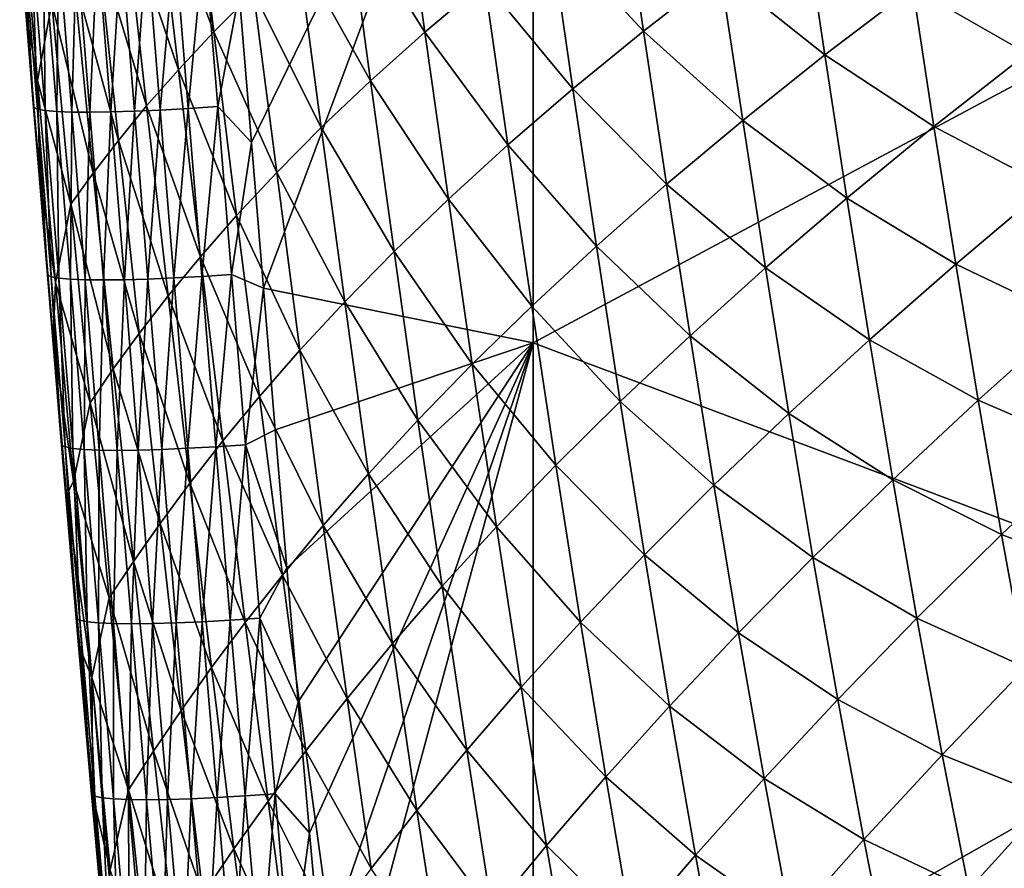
# Model space of a CAD drawing. Header units: metres. Extents: x -105 to 105, y -68 to 103.
# Tile 95 of 256: x -20.8 to -16.28, y -50.07 to -46.17. Entities that reach past the tile are written whole.
import ezdxf

# ---------------------------------------------------------------- set-up
doc = ezdxf.new("R2010")
doc.units = ezdxf.units.M
doc.layers.add('solid_FIT-BATH-150_SW0001', color=7, linetype='CONTINUOUS')

msp = doc.modelspace()

# ---------------------------------------------------------------- linework, layer by layer
at = {"layer": 'solid_FIT-BATH-150_SW0001'}
for points in [[(-18.440989, -44.088188, 14.084487), (-19.790371, -46.050171, 13.938366), (-19.734577, -46.736103, 13.889766)], [(-18.440989, -44.088188, 14.084487), (-19.734577, -46.736103, 13.889766), (-19.679564, -47.404652, 13.841597)], [(-18.440989, -44.088188, 14.084487), (-19.679564, -47.404652, 13.841597), (-18.440989, -47.655975, 13.834151)], [(-18.440989, -44.088188, 14.084487), (-18.440989, -47.655975, 13.834151), (-14.752053, -45.677456, 14.003272)], [(-20.171476, -45.531864, 7.734774), (-20.010664, -45.373173, 6.790213), (-19.90675, -46.227749, 6.713814)], [(-19.90675, -46.227749, 6.713814), (-20.010664, -45.373173, 6.790213), (-19.724358, -46.0457, 5.786777)], [(-19.295555, -45.658226, 3.974407), (-19.046146, -45.453018, 3.094433), (-18.938299, -46.229366, 3.046451)], [(-18.938299, -46.229366, 3.046451), (-19.046146, -45.453018, 3.094433), (-18.664434, -45.99826, 2.195567)], [(-20.716274, -46.451279, 12.529626), (-20.769642, -46.131462, 12.848026), (-20.798546, -45.509502, 12.636989)], [(-20.716274, -46.451279, 12.529626), (-20.798546, -45.509502, 12.636989), (-20.650272, -46.09531, 11.581278)], [(-18.364824, -45.759346, 1.370133), (-18.038197, -45.512875, 0.573582), (-17.933781, -46.224186, 0.547214)], [(-17.933781, -46.224186, 0.547214), (-18.038197, -45.512875, 0.573582), (-17.581919, -45.950573, -0.210012)], [(-20.314215, -45.683384, 8.687715), (-20.171476, -45.531864, 7.734774), (-20.069958, -46.401943, 7.651783)], [(-20.069958, -46.401943, 7.651783), (-20.171476, -45.531864, 7.734774), (-19.90675, -46.227749, 6.713814)], [(-20.440523, -45.827709, 9.647001), (-20.314215, -45.683384, 8.687715), (-20.215597, -46.568218, 8.598487)], [(-20.215597, -46.568218, 8.598487), (-20.314215, -45.683384, 8.687715), (-20.069958, -46.401943, 7.651783)], [(-19.521156, -45.855843, 4.872876), (-19.295555, -45.658226, 3.974407), (-19.187712, -46.452427, 3.919336)], [(-19.187712, -46.452427, 3.919336), (-19.295555, -45.658226, 3.974407), (-18.938299, -46.229366, 3.046451)], [(-18.440989, -47.655975, 13.834151), (-14.752053, -49.043961, 13.762091), (-14.752053, -45.677456, 14.003272)], [(-17.581919, -45.950573, -0.210012), (-17.202076, -45.669403, -0.932232), (-17.102667, -46.333923, -0.944009)], [(-17.102667, -46.333923, -0.944009), (-17.202076, -45.669403, -0.932232), (-16.698256, -46.025131, -1.620691)], [(-16.698256, -46.025131, -1.620691), (-16.265173, -45.708817, -2.256318), (-16.172754, -46.326515, -2.253048)], [(-18.664434, -45.99826, 2.195567), (-18.364824, -45.759346, 1.370133), (-18.258368, -46.489895, 1.336557)], [(-18.258368, -46.489895, 1.336557), (-18.364824, -45.759346, 1.370133), (-17.933781, -46.224186, 0.547214)], [(-20.79694, -45.813896, 13.014955), (-20.734827, -46.574356, 12.957374), (-20.778837, -45.822029, 13.152735)], [(-20.769642, -46.131462, 12.848026), (-20.734827, -46.574356, 12.957374), (-20.79694, -45.813896, 13.014955)], [(-20.778837, -45.822029, 13.152735), (-20.717196, -46.582733, 13.095553), (-20.742491, -45.828239, 13.284357)], [(-20.734827, -46.574356, 12.957374), (-20.717196, -46.582733, 13.095553), (-20.778837, -45.822029, 13.152735)], [(-20.742491, -45.828239, 13.284357), (-20.68121, -46.589172, 13.227607), (-20.689205, -45.832531, 13.408391)], [(-20.717196, -46.582733, 13.095553), (-20.68121, -46.589172, 13.227607), (-20.742491, -45.828239, 13.284357)], [(-20.689205, -45.832531, 13.408391), (-20.628176, -46.59367, 13.352091), (-20.620346, -45.834911, 13.523306)], [(-20.68121, -46.589172, 13.227607), (-20.628176, -46.59367, 13.352091), (-20.689205, -45.832531, 13.408391)], [(-20.628176, -46.59367, 13.352091), (-20.559479, -46.59623, 13.467451), (-20.620346, -45.834911, 13.523306)], [(-20.620346, -45.834911, 13.523306), (-20.559479, -46.59623, 13.467451), (-20.537079, -45.835392, 13.627897)], [(-20.559479, -46.59623, 13.467451), (-20.476271, -46.596867, 13.572491), (-20.537079, -45.835392, 13.627897)], [(-20.552019, -45.964962, 10.611691), (-20.440523, -45.827709, 9.647001), (-20.34528, -46.726547, 9.552002)], [(-20.537079, -45.835392, 13.627897), (-20.476271, -46.596867, 13.572491), (-20.440765, -45.833973, 13.720608)], [(-20.476271, -46.596867, 13.572491), (-20.37993, -46.595577, 13.665627), (-20.440765, -45.833973, 13.720608)], [(-20.440765, -45.833973, 13.720608), (-20.37993, -46.595577, 13.665627), (-20.332708, -45.830666, 13.800006)], [(-20.34528, -46.726547, 9.552002), (-20.440523, -45.827709, 9.647001), (-20.215597, -46.568218, 8.598487)], [(-20.37993, -46.595577, 13.665627), (-20.271765, -46.592365, 13.745416), (-20.332708, -45.830666, 13.800006)], [(-20.332708, -45.830666, 13.800006), (-20.271765, -46.592365, 13.745416), (-20.214209, -45.825474, 13.864663)], [(-20.271765, -46.592365, 13.745416), (-20.15308, -46.587238, 13.810412), (-20.214209, -45.825474, 13.864663)], [(-20.214209, -45.825474, 13.864663), (-20.15308, -46.587238, 13.810412), (-20.086567, -45.818401, 13.913148)], [(-20.15308, -46.587238, 13.810412), (-20.025187, -46.5802, 13.859174), (-20.086567, -45.818401, 13.913148)], [(-20.086567, -45.818401, 13.913148), (-20.025187, -46.5802, 13.859174), (-19.951082, -45.80946, 13.94403)], [(-20.025187, -46.5802, 13.859174), (-19.889389, -46.571259, 13.890256), (-19.951082, -45.80946, 13.94403)], [(-19.790371, -46.050171, 13.938366), (-19.951082, -45.80946, 13.94403), (-19.889389, -46.571259, 13.890256)], [(-19.724358, -46.0457, 5.786777), (-19.521156, -45.855843, 4.872876), (-19.413961, -46.667191, 4.810778)], [(-19.413961, -46.667191, 4.810778), (-19.521156, -45.855843, 4.872876), (-19.187712, -46.452427, 3.919336)], [(-20.650272, -46.09531, 11.581278), (-20.552019, -45.964962, 10.611691), (-20.460579, -46.877068, 10.511599)], [(-20.460579, -46.877068, 10.511599), (-20.552019, -45.964962, 10.611691), (-20.34528, -46.726547, 9.552002)], [(-17.933781, -46.224186, 0.547214), (-17.581919, -45.950573, -0.210012), (-17.479097, -46.634911, -0.229204)], [(-17.479097, -46.634911, -0.229204), (-17.581919, -45.950573, -0.210012), (-17.102667, -46.333923, -0.944009)], [(-18.938299, -46.229366, 3.046451), (-18.664434, -45.99826, 2.195567), (-18.556652, -46.747402, 2.154856)], [(-18.556652, -46.747402, 2.154856), (-18.664434, -45.99826, 2.195567), (-18.258368, -46.489895, 1.336557)], [(-19.90675, -46.227749, 6.713814), (-19.724358, -46.0457, 5.786777), (-19.618427, -46.873474, 5.717737)], [(-19.734577, -46.736103, 13.889766), (-19.790371, -46.050171, 13.938366), (-19.889389, -46.571259, 13.890256)], [(-19.618427, -46.873474, 5.717737), (-19.724358, -46.0457, 5.786777), (-19.413961, -46.667191, 4.810778)], [(-17.102667, -46.333923, -0.944009), (-16.698256, -46.025131, -1.620691), (-16.601076, -46.663128, -1.625267)], [(-16.601076, -46.663128, -1.625267), (-16.698256, -46.025131, -1.620691), (-16.172754, -46.326515, -2.253048)], [(-20.716274, -46.451279, 12.529626), (-20.650272, -46.09531, 11.581278), (-20.563032, -47.019955, 11.477015)], [(-20.563032, -47.019955, 11.477015), (-20.650272, -46.09531, 11.581278), (-20.460579, -46.877068, 10.511599)], [(-20.769642, -46.131462, 12.848026), (-20.706568, -46.893806, 12.789385), (-20.734827, -46.574356, 12.957374)], [(-20.716274, -46.451279, 12.529626), (-20.706568, -46.893806, 12.789385), (-20.769642, -46.131462, 12.848026)], [(-20.069958, -46.401943, 7.651783), (-19.90675, -46.227749, 6.713814), (-19.802664, -47.071217, 6.638)], [(-19.802664, -47.071217, 6.638), (-19.90675, -46.227749, 6.713814), (-19.618427, -46.873474, 5.717737)], [(-19.187712, -46.452427, 3.919336), (-18.938299, -46.229366, 3.046451), (-18.829882, -46.996449, 2.998673)], [(-18.829882, -46.996449, 2.998673), (-18.938299, -46.229366, 3.046451), (-18.556652, -46.747402, 2.154856)], [(-18.258368, -46.489895, 1.336557), (-17.933781, -46.224186, 0.547214), (-17.828255, -46.927738, 0.52078)], [(-17.828255, -46.927738, 0.52078), (-17.933781, -46.224186, 0.547214), (-17.479097, -46.634911, -0.229204)], [(-17.479097, -46.634911, -0.229204), (-17.102667, -46.333923, -0.944009), (-17.001421, -46.991657, -0.956145)], [(-17.001421, -46.991657, -0.956145), (-17.102667, -46.333923, -0.944009), (-16.601076, -46.663128, -1.625267)], [(-16.601076, -46.663128, -1.625267), (-16.172754, -46.326515, -2.253048), (-16.0777, -46.938454, -2.250665)], [(-20.215597, -46.568218, 8.598487), (-20.069958, -46.401943, 7.651783), (-19.968256, -47.260372, 7.569453)], [(-19.968256, -47.260372, 7.569453), (-20.069958, -46.401943, 7.651783), (-19.802664, -47.071217, 6.638)], [(-20.634001, -47.379448, 12.423195), (-20.706568, -46.893806, 12.789385), (-20.716274, -46.451279, 12.529626)], [(-20.634001, -47.379448, 12.423195), (-20.716274, -46.451279, 12.529626), (-20.563032, -47.019955, 11.477015)], [(-19.413961, -46.667191, 4.810778), (-19.187712, -46.452427, 3.919336), (-19.079323, -47.236767, 3.864555)], [(-19.079323, -47.236767, 3.864555), (-19.187712, -46.452427, 3.919336), (-18.829882, -46.996449, 2.998673)], [(-18.556652, -46.747402, 2.154856), (-18.258368, -46.489895, 1.336557), (-18.150854, -47.212051, 1.302991)], [(-18.150854, -47.212051, 1.302991), (-18.258368, -46.489895, 1.336557), (-17.828255, -46.927738, 0.52078)], [(-20.734827, -46.574356, 12.957374), (-20.671524, -47.343822, 12.897992), (-20.717196, -46.582733, 13.095553)], [(-20.706568, -46.893806, 12.789385), (-20.671524, -47.343822, 12.897992), (-20.734827, -46.574356, 12.957374)], [(-20.717196, -46.582733, 13.095553), (-20.654383, -47.352451, 13.036581), (-20.68121, -46.589172, 13.227607)], [(-20.671524, -47.343822, 12.897992), (-20.654383, -47.352451, 13.036581), (-20.717196, -46.582733, 13.095553)], [(-20.68121, -46.589172, 13.227607), (-20.618771, -47.359108, 13.169078), (-20.628176, -46.59367, 13.352091)], [(-20.654383, -47.352451, 13.036581), (-20.618771, -47.359108, 13.169078), (-20.68121, -46.589172, 13.227607)], [(-20.628176, -46.59367, 13.352091), (-20.566004, -47.3638, 13.294024), (-20.559479, -46.59623, 13.467451)], [(-20.618771, -47.359108, 13.169078), (-20.566004, -47.3638, 13.294024), (-20.628176, -46.59367, 13.352091)], [(-20.566004, -47.3638, 13.294024), (-20.497475, -47.366524, 13.409843), (-20.559479, -46.59623, 13.467451)], [(-20.559479, -46.59623, 13.467451), (-20.497475, -47.366524, 13.409843), (-20.476271, -46.596867, 13.572491)], [(-20.497475, -47.366524, 13.409843), (-20.414333, -47.36729, 13.515346), (-20.476271, -46.596867, 13.572491)], [(-20.476271, -46.596867, 13.572491), (-20.414333, -47.36729, 13.515346), (-20.37993, -46.595577, 13.665627)], [(-20.414333, -47.36729, 13.515346), (-20.31797, -47.366096, 13.608922), (-20.37993, -46.595577, 13.665627)], [(-20.37993, -46.595577, 13.665627), (-20.31797, -47.366096, 13.608922), (-20.271765, -46.592365, 13.745416)], [(-20.34528, -46.726547, 9.552002), (-20.215597, -46.568218, 8.598487), (-20.116783, -47.440865, 8.509987)], [(-20.31797, -47.366096, 13.608922), (-20.209698, -47.362949, 13.689115), (-20.271765, -46.592365, 13.745416)], [(-20.271765, -46.592365, 13.745416), (-20.209698, -47.362949, 13.689115), (-20.15308, -46.587238, 13.810412)], [(-20.116783, -47.440865, 8.509987), (-20.215597, -46.568218, 8.598487), (-19.968256, -47.260372, 7.569453)], [(-20.209698, -47.362949, 13.689115), (-20.090832, -47.357845, 13.754466), (-20.15308, -46.587238, 13.810412)], [(-20.15308, -46.587238, 13.810412), (-20.090832, -47.357845, 13.754466), (-20.025187, -46.5802, 13.859174)], [(-20.090832, -47.357845, 13.754466), (-19.962683, -47.350796, 13.803516), (-20.025187, -46.5802, 13.859174)], [(-20.025187, -46.5802, 13.859174), (-19.962683, -47.350796, 13.803516), (-19.889389, -46.571259, 13.890256)], [(-19.962683, -47.350796, 13.803516), (-19.826567, -47.341797, 13.834808), (-19.889389, -46.571259, 13.890256)], [(-19.734577, -46.736103, 13.889766), (-19.889389, -46.571259, 13.890256), (-19.826567, -47.341797, 13.834808)], [(-17.828255, -46.927738, 0.52078), (-17.479097, -46.634911, -0.229204), (-17.374487, -47.311798, -0.248673)], [(-17.374487, -47.311798, -0.248673), (-17.479097, -46.634911, -0.229204), (-17.001421, -46.991657, -0.956145)], [(-19.618427, -46.873474, 5.717737), (-19.413961, -46.667191, 4.810778), (-19.30624, -47.46809, 4.749053)], [(-19.30624, -47.46809, 4.749053), (-19.413961, -46.667191, 4.810778), (-19.079323, -47.236767, 3.864555)], [(-17.001421, -46.991657, -0.956145), (-16.601076, -46.663128, -1.625267), (-16.501276, -47.294674, -1.630604)], [(-16.501276, -47.294674, -1.630604), (-16.601076, -46.663128, -1.625267), (-16.0777, -46.938454, -2.250665)], [(-20.460579, -46.877068, 10.511599), (-20.34528, -46.726547, 9.552002), (-20.249819, -47.612671, 9.457792)], [(-20.249819, -47.612671, 9.457792), (-20.34528, -46.726547, 9.552002), (-20.116783, -47.440865, 8.509987)], [(-19.679564, -47.404652, 13.841597), (-19.734577, -46.736103, 13.889766), (-19.826567, -47.341797, 13.834808)], [(-18.829882, -46.996449, 2.998673), (-18.556652, -46.747402, 2.154856), (-18.447861, -47.487526, 2.114233)], [(-18.447861, -47.487526, 2.114233), (-18.556652, -46.747402, 2.154856), (-18.150854, -47.212051, 1.302991)], [(-20.563032, -47.019955, 11.477015), (-20.460579, -46.877068, 10.511599), (-20.368902, -47.775932, 10.412349)], [(-20.368902, -47.775932, 10.412349), (-20.460579, -46.877068, 10.511599), (-20.249819, -47.612671, 9.457792)], [(-19.802664, -47.071217, 6.638), (-19.618427, -46.873474, 5.717737), (-19.51198, -47.690216, 5.649152)], [(-19.51198, -47.690216, 5.649152), (-19.618427, -46.873474, 5.717737), (-19.30624, -47.46809, 4.749053)], [(-20.706568, -46.893806, 12.789385), (-20.644588, -47.634579, 12.731226), (-20.671524, -47.343822, 12.897992)], [(-20.634001, -47.379448, 12.423195), (-20.644588, -47.634579, 12.731226), (-20.706568, -46.893806, 12.789385)], [(-18.150854, -47.212051, 1.302991), (-17.828255, -46.927738, 0.52078), (-17.720989, -47.623184, 0.494146)], [(-17.720989, -47.623184, 0.494146), (-17.828255, -46.927738, 0.52078), (-17.374487, -47.311798, -0.248673)], [(-16.501276, -47.294674, -1.630604), (-16.0777, -46.938454, -2.250665), (-15.97928, -47.5443, -2.249506)], [(-19.079323, -47.236767, 3.864555), (-18.829882, -46.996449, 2.998673), (-18.720499, -47.753887, 2.951063)], [(-18.720499, -47.753887, 2.951063), (-18.829882, -46.996449, 2.998673), (-18.447861, -47.487526, 2.114233)], [(-17.374487, -47.311798, -0.248673), (-17.001421, -46.991657, -0.956145), (-16.897577, -47.64225, -0.96893)], [(-16.897577, -47.64225, -0.96893), (-17.001421, -46.991657, -0.956145), (-16.501276, -47.294674, -1.630604)], [(-20.634001, -47.379448, 12.423195), (-20.563032, -47.019955, 11.477015), (-20.475533, -47.930843, 11.373636)], [(-20.475533, -47.930843, 11.373636), (-20.563032, -47.019955, 11.477015), (-20.368902, -47.775932, 10.412349)], [(-19.968256, -47.260372, 7.569453), (-19.802664, -47.071217, 6.638), (-19.698065, -47.90308, 6.56272)], [(-19.698065, -47.90308, 6.56272), (-19.802664, -47.071217, 6.638), (-19.51198, -47.690216, 5.649152)], [(-19.30624, -47.46809, 4.749053), (-19.079323, -47.236767, 3.864555), (-18.970005, -48.010841, 3.810021)], [(-18.970005, -48.010841, 3.810021), (-19.079323, -47.236767, 3.864555), (-18.720499, -47.753887, 2.951063)], [(-18.447861, -47.487526, 2.114233), (-18.150854, -47.212051, 1.302991), (-18.041649, -47.925442, 1.269303)], [(-18.041649, -47.925442, 1.269303), (-18.150854, -47.212051, 1.302991), (-17.720989, -47.623184, 0.494146)], [(-20.116783, -47.440865, 8.509987), (-19.968256, -47.260372, 7.569453), (-19.866035, -48.106621, 7.487732)], [(-19.866035, -48.106621, 7.487732), (-19.968256, -47.260372, 7.569453), (-19.698065, -47.90308, 6.56272)], [(-17.720989, -47.623184, 0.494146), (-17.374487, -47.311798, -0.248673), (-17.267305, -47.980865, -0.26869)], [(-17.267305, -47.980865, -0.26869), (-17.374487, -47.311798, -0.248673), (-16.897577, -47.64225, -0.96893)], [(-16.897577, -47.64225, -0.96893), (-16.501276, -47.294674, -1.630604), (-16.398106, -47.919422, -1.637018)], [(-16.398106, -47.919422, -1.637018), (-16.501276, -47.294674, -1.630604), (-15.97928, -47.5443, -2.249506)], [(-20.671524, -47.343822, 12.897992), (-20.606501, -48.125446, 12.836506), (-20.654383, -47.352451, 13.036581)], [(-20.644588, -47.634579, 12.731226), (-20.606501, -48.125446, 12.836506), (-20.671524, -47.343822, 12.897992)], [(-20.654383, -47.352451, 13.036581), (-20.589869, -48.134327, 12.975514), (-20.618771, -47.359108, 13.169078)], [(-20.606501, -48.125446, 12.836506), (-20.589869, -48.134327, 12.975514), (-20.654383, -47.352451, 13.036581)], [(-20.618771, -47.359108, 13.169078), (-20.554647, -48.141197, 13.108467), (-20.566004, -47.3638, 13.294024)], [(-20.589869, -48.134327, 12.975514), (-20.554647, -48.141197, 13.108467), (-20.618771, -47.359108, 13.169078)], [(-20.566004, -47.3638, 13.294024), (-20.502157, -48.146061, 13.233892), (-20.497475, -47.366524, 13.409843)], [(-20.554647, -48.141197, 13.108467), (-20.502157, -48.146061, 13.233892), (-20.566004, -47.3638, 13.294024)], [(-20.502157, -48.146061, 13.233892), (-20.433807, -48.148922, 13.350187), (-20.497475, -47.366524, 13.409843)], [(-20.497475, -47.366524, 13.409843), (-20.433807, -48.148922, 13.350187), (-20.414333, -47.36729, 13.515346)], [(-20.433807, -48.148922, 13.350187), (-20.35074, -48.149784, 13.456169), (-20.414333, -47.36729, 13.515346)], [(-20.414333, -47.36729, 13.515346), (-20.35074, -48.149784, 13.456169), (-20.31797, -47.366096, 13.608922)], [(-20.35074, -48.149784, 13.456169), (-20.254358, -48.148643, 13.550204), (-20.31797, -47.366096, 13.608922)], [(-20.31797, -47.366096, 13.608922), (-20.254358, -48.148643, 13.550204), (-20.209698, -47.362949, 13.689115)], [(-20.254358, -48.148643, 13.550204), (-20.145981, -48.145508, 13.630818), (-20.209698, -47.362949, 13.689115)], [(-20.209698, -47.362949, 13.689115), (-20.145981, -48.145508, 13.630818), (-20.090832, -47.357845, 13.754466)], [(-20.145981, -48.145508, 13.630818), (-20.026928, -48.140373, 13.696539), (-20.090832, -47.357845, 13.754466)], [(-20.090832, -47.357845, 13.754466), (-20.026928, -48.140373, 13.696539), (-19.962683, -47.350796, 13.803516)], [(-20.026928, -48.140373, 13.696539), (-19.898523, -48.133247, 13.745893), (-19.962683, -47.350796, 13.803516)], [(-19.962683, -47.350796, 13.803516), (-19.898523, -48.133247, 13.745893), (-19.826567, -47.341797, 13.834808)], [(-19.898523, -48.133247, 13.745893), (-19.762083, -48.124126, 13.777409), (-19.826567, -47.341797, 13.834808)], [(-19.679564, -47.404652, 13.841597), (-19.826567, -47.341797, 13.834808), (-19.762083, -48.124126, 13.777409)], [(-20.551365, -48.293339, 12.317657), (-20.644588, -47.634579, 12.731226), (-20.634001, -47.379448, 12.423195)], [(-20.551365, -48.293339, 12.317657), (-20.634001, -47.379448, 12.423195), (-20.475533, -47.930843, 11.373636)], [(-19.625107, -48.055801, 13.793915), (-19.679564, -47.404652, 13.841597), (-19.762083, -48.124126, 13.777409)], [(-18.440989, -47.655975, 13.834151), (-19.679564, -47.404652, 13.841597), (-19.625107, -48.055801, 13.793915)], [(-20.249819, -47.612671, 9.457792), (-20.116783, -47.440865, 8.509987), (-20.017441, -48.30077, 8.422167)], [(-20.017441, -48.30077, 8.422167), (-20.116783, -47.440865, 8.509987), (-19.866035, -48.106621, 7.487732)], [(-19.51198, -47.690216, 5.649152), (-19.30624, -47.46809, 4.749053), (-19.197617, -48.25811, 4.687654)], [(-19.197617, -48.25811, 4.687654), (-19.30624, -47.46809, 4.749053), (-18.970005, -48.010841, 3.810021)], [(-18.720499, -47.753887, 2.951063), (-18.447861, -47.487526, 2.114233), (-18.337421, -48.218235, 2.07357)], [(-18.337421, -48.218235, 2.07357), (-18.447861, -47.487526, 2.114233), (-18.041649, -47.925442, 1.269303)], [(-16.398106, -47.919422, -1.637018), (-15.97928, -47.5443, -2.249506), (-15.876761, -48.143726, -2.249906)], [(-20.644588, -47.634579, 12.731226), (-20.583445, -48.355022, 12.673757), (-20.606501, -48.125446, 12.836506)], [(-20.551365, -48.293339, 12.317657), (-20.583445, -48.355022, 12.673757), (-20.644588, -47.634579, 12.731226)], [(-20.368902, -47.775932, 10.412349), (-20.249819, -47.612671, 9.457792), (-20.153811, -48.485493, 9.364326)], [(-20.153811, -48.485493, 9.364326), (-20.249819, -47.612671, 9.457792), (-20.017441, -48.30077, 8.422167)], [(-18.041649, -47.925442, 1.269303), (-17.720989, -47.623184, 0.494146), (-17.611179, -48.310135, 0.467061)], [(-17.611179, -48.310135, 0.467061), (-17.720989, -47.623184, 0.494146), (-17.267305, -47.980865, -0.26869)], [(-17.267305, -47.980865, -0.26869), (-16.897577, -47.64225, -0.96893), (-16.790365, -48.285343, -0.982661)], [(-16.790365, -48.285343, -0.982661), (-16.897577, -47.64225, -0.96893), (-16.398106, -47.919422, -1.637018)], [(-19.698065, -47.90308, 6.56272), (-19.51198, -47.690216, 5.649152), (-19.40465, -48.495464, 5.580972)], [(-18.440989, -47.655975, 13.834151), (-19.625107, -48.055801, 13.793915), (-19.571957, -48.688988, 13.746807)], [(-18.440989, -47.655975, 13.834151), (-19.571957, -48.688988, 13.746807), (-19.519585, -49.305504, 13.700233)], [(-18.440989, -47.655975, 13.834151), (-19.519585, -49.305504, 13.700233), (-19.467237, -49.906872, 13.654131)], [(-19.40465, -48.495464, 5.580972), (-19.51198, -47.690216, 5.649152), (-19.197617, -48.25811, 4.687654)], [(-18.440989, -47.655975, 13.834151), (-19.467237, -49.906872, 13.654131), (-19.41416, -50.494587, 13.608435)], [(-18.440989, -47.655975, 13.834151), (-19.41416, -50.494587, 13.608435), (-19.360752, -51.068321, 13.563204)], [(-18.440989, -47.655975, 13.834151), (-19.360752, -51.068321, 13.563204), (-18.440989, -51.134689, 13.567294)], [(-18.440989, -47.655975, 13.834151), (-18.440989, -51.134689, 13.567294), (-14.752053, -49.043961, 13.762091)], [(-20.475533, -47.930843, 11.373636), (-20.368902, -47.775932, 10.412349), (-20.276651, -48.660946, 10.313896)], [(-20.276651, -48.660946, 10.313896), (-20.368902, -47.775932, 10.412349), (-20.153811, -48.485493, 9.364326)], [(-18.970005, -48.010841, 3.810021), (-18.720499, -47.753887, 2.951063), (-18.609505, -48.501263, 2.903493)], [(-18.609505, -48.501263, 2.903493), (-18.720499, -47.753887, 2.951063), (-18.337421, -48.218235, 2.07357)], [(-19.866035, -48.106621, 7.487732), (-19.698065, -47.90308, 6.56272), (-19.59259, -48.722843, 6.487922)], [(-19.59259, -48.722843, 6.487922), (-19.698065, -47.90308, 6.56272), (-19.40465, -48.495464, 5.580972)], [(-20.551365, -48.293339, 12.317657), (-20.475533, -47.930843, 11.373636), (-20.387428, -48.827335, 11.271099)], [(-20.387428, -48.827335, 11.271099), (-20.475533, -47.930843, 11.373636), (-20.276651, -48.660946, 10.313896)], [(-18.337421, -48.218235, 2.07357), (-18.041649, -47.925442, 1.269303), (-17.929926, -48.629665, 1.23526)], [(-17.929926, -48.629665, 1.23526), (-18.041649, -47.925442, 1.269303), (-17.611179, -48.310135, 0.467061)], [(-16.790365, -48.285343, -0.982661), (-16.398106, -47.919422, -1.637018), (-16.290817, -48.537022, -1.644826)], [(-16.290817, -48.537022, -1.644826), (-16.398106, -47.919422, -1.637018), (-15.876761, -48.143726, -2.249906)], [(-17.611179, -48.310135, 0.467061), (-17.267305, -47.980865, -0.26869), (-17.156763, -48.641735, -0.289529)], [(-17.156763, -48.641735, -0.289529), (-17.267305, -47.980865, -0.26869), (-16.790365, -48.285343, -0.982661)], [(-19.197617, -48.25811, 4.687654), (-18.970005, -48.010841, 3.810021), (-18.859104, -48.774216, 3.755612)], [(-18.859104, -48.774216, 3.755612), (-18.970005, -48.010841, 3.810021), (-18.609505, -48.501263, 2.903493)], [(-19.571957, -48.688988, 13.746807), (-19.625107, -48.055801, 13.793915), (-19.762083, -48.124126, 13.777409)], [(-20.606501, -48.125446, 12.836506), (-20.539232, -48.921272, 12.772697), (-20.589869, -48.134327, 12.975514)], [(-20.583445, -48.355022, 12.673757), (-20.539232, -48.921272, 12.772697), (-20.606501, -48.125446, 12.836506)], [(-20.589869, -48.134327, 12.975514), (-20.523129, -48.930401, 12.912137), (-20.554647, -48.141197, 13.108467)], [(-20.539232, -48.921272, 12.772697), (-20.523129, -48.930401, 12.912137), (-20.589869, -48.134327, 12.975514)], [(-20.554647, -48.141197, 13.108467), (-20.488314, -48.937473, 13.045562), (-20.502157, -48.146061, 13.233892)], [(-20.523129, -48.930401, 12.912137), (-20.488314, -48.937473, 13.045562), (-20.554647, -48.141197, 13.108467)], [(-20.145981, -48.145508, 13.630818), (-20.080088, -48.942032, 13.570322), (-20.026928, -48.140373, 13.696539)], [(-20.080088, -48.942032, 13.570322), (-19.96085, -48.936794, 13.636432), (-20.026928, -48.140373, 13.696539)], [(-20.026928, -48.140373, 13.696539), (-19.96085, -48.936794, 13.636432), (-19.898523, -48.133247, 13.745893)], [(-20.017441, -48.30077, 8.422167), (-19.866035, -48.106621, 7.487732), (-19.762941, -48.940174, 7.406567)], [(-19.96085, -48.936794, 13.636432), (-19.832184, -48.929512, 13.686107), (-19.898523, -48.133247, 13.745893)], [(-19.898523, -48.133247, 13.745893), (-19.832184, -48.929512, 13.686107), (-19.762083, -48.124126, 13.777409)], [(-19.762941, -48.940174, 7.406567), (-19.866035, -48.106621, 7.487732), (-19.59259, -48.722843, 6.487922)], [(-19.832184, -48.929512, 13.686107), (-19.695415, -48.920181, 13.717859), (-19.762083, -48.124126, 13.777409)], [(-19.571957, -48.688988, 13.746807), (-19.762083, -48.124126, 13.777409), (-19.695415, -48.920181, 13.717859)], [(-16.290817, -48.537022, -1.644826), (-15.876761, -48.143726, -2.249906), (-15.769413, -48.736404, -2.252202)], [(-20.502157, -48.146061, 13.233892), (-20.436115, -48.94249, 13.171482), (-20.433807, -48.148922, 13.350187)], [(-20.488314, -48.937473, 13.045562), (-20.436115, -48.94249, 13.171482), (-20.502157, -48.146061, 13.233892)], [(-20.436115, -48.94249, 13.171482), (-20.367952, -48.94545, 13.288271), (-20.433807, -48.148922, 13.350187)], [(-20.433807, -48.148922, 13.350187), (-20.367952, -48.94545, 13.288271), (-20.35074, -48.149784, 13.456169)], [(-20.367952, -48.94545, 13.288271), (-20.284966, -48.946362, 13.394753), (-20.35074, -48.149784, 13.456169)], [(-20.35074, -48.149784, 13.456169), (-20.284966, -48.946362, 13.394753), (-20.254358, -48.148643, 13.550204)], [(-20.284966, -48.946362, 13.394753), (-20.188568, -48.945221, 13.489266), (-20.254358, -48.148643, 13.550204)], [(-20.254358, -48.148643, 13.550204), (-20.188568, -48.945221, 13.489266), (-20.145981, -48.145508, 13.630818)], [(-20.188568, -48.945221, 13.489266), (-20.080088, -48.942032, 13.570322), (-20.145981, -48.145508, 13.630818)], [(-18.609505, -48.501263, 2.903493), (-18.337421, -48.218235, 2.07357), (-18.224487, -48.93911, 2.032647)], [(-18.224487, -48.93911, 2.032647), (-18.337421, -48.218235, 2.07357), (-17.929926, -48.629665, 1.23526)], [(-19.40465, -48.495464, 5.580972), (-19.197617, -48.25811, 4.687654), (-19.087431, -49.036789, 4.626466)], [(-19.087431, -49.036789, 4.626466), (-19.197617, -48.25811, 4.687654), (-18.859104, -48.774216, 3.755612)], [(-20.468012, -49.192287, 12.21297), (-20.583445, -48.355022, 12.673757), (-20.551365, -48.293339, 12.317657)], [(-20.468012, -49.192287, 12.21297), (-20.551365, -48.293339, 12.317657), (-20.387428, -48.827335, 11.271099)], [(-20.153811, -48.485493, 9.364326), (-20.017441, -48.30077, 8.422167), (-19.917212, -49.147381, 8.334973)], [(-19.917212, -49.147381, 8.334973), (-20.017441, -48.30077, 8.422167), (-19.762941, -48.940174, 7.406567)], [(-17.929926, -48.629665, 1.23526), (-17.611179, -48.310135, 0.467061), (-17.498016, -48.988194, 0.43927)], [(-17.498016, -48.988194, 0.43927), (-17.611179, -48.310135, 0.467061), (-17.156763, -48.641735, -0.289529)], [(-17.156763, -48.641735, -0.289529), (-16.790365, -48.285343, -0.982661), (-16.679022, -48.920574, -0.997632)], [(-16.679022, -48.920574, -0.997632), (-16.790365, -48.285343, -0.982661), (-16.290817, -48.537022, -1.644826)], [(-20.583445, -48.355022, 12.673757), (-20.5229, -49.056187, 12.617161), (-20.539232, -48.921272, 12.772697)], [(-20.468012, -49.192287, 12.21297), (-20.5229, -49.056187, 12.617161), (-20.583445, -48.355022, 12.673757)], [(-20.276651, -48.660946, 10.313896), (-20.153811, -48.485493, 9.364326), (-20.056898, -49.344437, 9.271552)], [(-20.056898, -49.344437, 9.271552), (-20.153811, -48.485493, 9.364326), (-19.917212, -49.147381, 8.334973)], [(-19.59259, -48.722843, 6.487922), (-19.40465, -48.495464, 5.580972), (-19.295771, -49.288746, 5.513086)], [(-19.295771, -49.288746, 5.513086), (-19.40465, -48.495464, 5.580972), (-19.087431, -49.036789, 4.626466)], [(-18.859104, -48.774216, 3.755612), (-18.609505, -48.501263, 2.903493), (-18.496031, -49.238144, 2.855764)], [(-18.496031, -49.238144, 2.855764), (-18.609505, -48.501263, 2.903493), (-18.224487, -48.93911, 2.032647)], [(-16.679022, -48.920574, -0.997632), (-16.290817, -48.537022, -1.644826), (-16.178663, -49.147137, -1.654342)], [(-16.178663, -49.147137, -1.654342), (-16.290817, -48.537022, -1.644826), (-15.769413, -48.736404, -2.252202)], [(-18.224487, -48.93911, 2.032647), (-17.929926, -48.629665, 1.23526), (-17.814854, -49.324314, 1.200625)], [(-17.814854, -49.324314, 1.200625), (-17.929926, -48.629665, 1.23526), (-17.498016, -48.988194, 0.43927)], [(-20.387428, -48.827335, 11.271099), (-20.276651, -48.660946, 10.313896), (-20.183468, -49.531498, 10.216194)], [(-20.183468, -49.531498, 10.216194), (-20.276651, -48.660946, 10.313896), (-20.056898, -49.344437, 9.271552)], [(-17.498016, -48.988194, 0.43927), (-17.156763, -48.641735, -0.289529), (-17.042074, -49.294029, -0.311467)], [(-17.042074, -49.294029, -0.311467), (-17.156763, -48.641735, -0.289529), (-16.679022, -48.920574, -0.997632)], [(-19.762941, -48.940174, 7.406567), (-19.59259, -48.722843, 6.487922), (-19.485569, -49.53001, 6.413501)], [(-19.519585, -49.305504, 13.700233), (-19.571957, -48.688988, 13.746807), (-19.695415, -48.920181, 13.717859)], [(-19.485569, -49.53001, 6.413501), (-19.59259, -48.722843, 6.487922), (-19.295771, -49.288746, 5.513086)], [(-19.087431, -49.036789, 4.626466), (-18.859104, -48.774216, 3.755612), (-18.745735, -49.526436, 3.701142)], [(-18.745735, -49.526436, 3.701142), (-18.859104, -48.774216, 3.755612), (-18.496031, -49.238144, 2.855764)], [(-20.468012, -49.192287, 12.21297), (-20.387428, -48.827335, 11.271099), (-20.298351, -49.708782, 11.169357)], [(-20.298351, -49.708782, 11.169357), (-20.387428, -48.827335, 11.271099), (-20.183468, -49.531498, 10.216194)], [(-20.539232, -48.921272, 12.772697), (-20.469219, -49.728859, 12.706697), (-20.523129, -48.930401, 12.912137)], [(-20.5229, -49.056187, 12.617161), (-20.469219, -49.728859, 12.706697), (-20.539232, -48.921272, 12.772697)], [(-20.523129, -48.930401, 12.912137), (-20.453663, -49.738235, 12.846581), (-20.488314, -48.937473, 13.045562)], [(-20.469219, -49.728859, 12.706697), (-20.453663, -49.738235, 12.846581), (-20.523129, -48.930401, 12.912137)], [(-20.488314, -48.937473, 13.045562), (-20.419271, -49.745491, 12.980492), (-20.436115, -48.94249, 13.171482)], [(-20.453663, -49.738235, 12.846581), (-20.419271, -49.745491, 12.980492), (-20.488314, -48.937473, 13.045562)], [(-20.436115, -48.94249, 13.171482), (-20.367376, -49.750626, 13.106926), (-20.367952, -48.94545, 13.288271)], [(-20.419271, -49.745491, 12.980492), (-20.367376, -49.750626, 13.106926), (-20.436115, -48.94249, 13.171482)], [(-20.367952, -48.94545, 13.288271), (-20.299416, -49.753639, 13.224229), (-20.284966, -48.946362, 13.394753)], [(-20.367376, -49.750626, 13.106926), (-20.299416, -49.753639, 13.224229), (-20.367952, -48.94545, 13.288271)], [(-20.299416, -49.753639, 13.224229), (-20.216518, -49.754543, 13.331232), (-20.284966, -48.946362, 13.394753)], [(-20.284966, -48.946362, 13.394753), (-20.216518, -49.754543, 13.331232), (-20.188568, -48.945221, 13.489266)], [(-20.216518, -49.754543, 13.331232), (-20.120113, -49.75333, 13.426245), (-20.188568, -48.945221, 13.489266)], [(-20.188568, -48.945221, 13.489266), (-20.120113, -49.75333, 13.426245), (-20.080088, -48.942032, 13.570322)], [(-20.120113, -49.75333, 13.426245), (-20.011534, -49.750008, 13.507763), (-20.080088, -48.942032, 13.570322)], [(-20.080088, -48.942032, 13.570322), (-20.011534, -49.750008, 13.507763), (-19.96085, -48.936794, 13.636432)], [(-20.011534, -49.750008, 13.507763), (-19.892115, -49.744576, 13.574282), (-19.96085, -48.936794, 13.636432)], [(-19.96085, -48.936794, 13.636432), (-19.892115, -49.744576, 13.574282), (-19.832184, -48.929512, 13.686107)], [(-19.917212, -49.147381, 8.334973), (-19.762941, -48.940174, 7.406567), (-19.658293, -49.760509, 7.325859)], [(-19.892115, -49.744576, 13.574282), (-19.763187, -49.737034, 13.624296), (-19.832184, -48.929512, 13.686107)], [(-19.832184, -48.929512, 13.686107), (-19.763187, -49.737034, 13.624296), (-19.695415, -48.920181, 13.717859)], [(-19.763187, -49.737034, 13.624296), (-19.626089, -49.72739, 13.656303), (-19.695415, -48.920181, 13.717859)], [(-19.658293, -49.760509, 7.325859), (-19.762941, -48.940174, 7.406567), (-19.485569, -49.53001, 6.413501)], [(-19.519585, -49.305504, 13.700233), (-19.695415, -48.920181, 13.717859), (-19.626089, -49.72739, 13.656303)], [(-18.496031, -49.238144, 2.855764), (-18.224487, -48.93911, 2.032647), (-18.108204, -49.649727, 1.991248)], [(-18.108204, -49.649727, 1.991248), (-18.224487, -48.93911, 2.032647), (-17.814854, -49.324314, 1.200625)], [(-17.042074, -49.294029, -0.311467), (-16.679022, -48.920574, -0.997632), (-16.562775, -49.547581, -1.014138)], [(-16.562775, -49.547581, -1.014138), (-16.679022, -48.920574, -0.997632), (-16.178663, -49.147137, -1.654342)], [(-17.814854, -49.324314, 1.200625), (-17.498016, -48.988194, 0.43927), (-17.380693, -49.656971, 0.410517)], [(-17.380693, -49.656971, 0.410517), (-17.498016, -48.988194, 0.43927), (-17.042074, -49.294029, -0.311467)], [(-19.295771, -49.288746, 5.513086), (-19.087431, -49.036789, 4.626466), (-18.974777, -49.803665, 4.565313)], [(-18.974777, -49.803665, 4.565313), (-19.087431, -49.036789, 4.626466), (-18.745735, -49.526436, 3.701142)], [(-18.440989, -51.134689, 13.567294), (-14.752053, -52.331753, 13.506108), (-14.752053, -49.043961, 13.762091)], [(-20.5229, -49.056187, 12.617161), (-20.462902, -49.736485, 12.561196), (-20.469219, -49.728859, 12.706697)], [(-20.468012, -49.192287, 12.21297), (-20.462902, -49.736485, 12.561196), (-20.5229, -49.056187, 12.617161)], [(-20.056898, -49.344437, 9.271552), (-19.917212, -49.147381, 8.334973), (-19.815413, -49.98016, 8.248314)], [(-19.815413, -49.98016, 8.248314), (-19.917212, -49.147381, 8.334973), (-19.658293, -49.760509, 7.325859)], [(-16.562775, -49.547581, -1.014138), (-16.178663, -49.147137, -1.654342), (-16.060892, -49.749416, -1.665883)], [(-20.38353, -50.075638, 12.109092), (-20.462902, -49.736485, 12.561196), (-20.468012, -49.192287, 12.21297)], [(-20.38353, -50.075638, 12.109092), (-20.468012, -49.192287, 12.21297), (-20.298351, -49.708782, 11.169357)], [(-18.745735, -49.526436, 3.701142), (-18.496031, -49.238144, 2.855764), (-18.379202, -49.964085, 2.807672)], [(-18.379202, -49.964085, 2.807672), (-18.496031, -49.238144, 2.855764), (-18.108204, -49.649727, 1.991248)], [(-19.467237, -49.906872, 13.654131), (-19.519585, -49.305504, 13.700233), (-19.626089, -49.72739, 13.656303)], [(-19.485569, -49.53001, 6.413501), (-19.295771, -49.288746, 5.513086), (-19.184416, -50.069572, 5.445333)], [(-19.184416, -50.069572, 5.445333), (-19.295771, -49.288746, 5.513086), (-18.974777, -49.803665, 4.565313)], [(-17.380693, -49.656971, 0.410517), (-17.042074, -49.294029, -0.311467), (-16.922449, -49.937374, -0.334776)], [(-16.922449, -49.937374, -0.334776), (-17.042074, -49.294029, -0.311467), (-16.562775, -49.547581, -1.014138)], [(-20.183468, -49.531498, 10.216194), (-20.056898, -49.344437, 9.271552), (-19.958387, -50.188934, 9.179383)], [(-19.958387, -50.188934, 9.179383), (-20.056898, -49.344437, 9.271552), (-19.815413, -49.98016, 8.248314)], [(-18.108204, -49.649727, 1.991248), (-17.814854, -49.324314, 1.200625), (-17.695604, -50.008976, 1.165161)], [(-17.695604, -50.008976, 1.165161), (-17.814854, -49.324314, 1.200625), (-17.380693, -49.656971, 0.410517)], [(-20.298351, -49.708782, 11.169357), (-20.183468, -49.531498, 10.216194), (-20.088646, -50.386997, 10.119162)], [(-20.088646, -50.386997, 10.119162), (-20.183468, -49.531498, 10.216194), (-19.958387, -50.188934, 9.179383)], [(-19.658293, -49.760509, 7.325859), (-19.485569, -49.53001, 6.413501), (-19.376057, -50.324081, 6.339307)], [(-19.376057, -50.324081, 6.339307), (-19.485569, -49.53001, 6.413501), (-19.184416, -50.069572, 5.445333)], [(-18.974777, -49.803665, 4.565313), (-18.745735, -49.526436, 3.701142), (-18.628998, -50.267048, 3.64642)], [(-18.628998, -50.267048, 3.64642), (-18.745735, -49.526436, 3.701142), (-18.379202, -49.964085, 2.807672)], [(-16.922449, -49.937374, -0.334776), (-16.562775, -49.547581, -1.014138), (-16.440861, -50.166012, -1.032475)], [(-16.440861, -50.166012, -1.032475), (-16.562775, -49.547581, -1.014138), (-16.060892, -49.749416, -1.665883)], [(-18.379202, -49.964085, 2.807672), (-18.108204, -49.649727, 1.991248), (-17.987719, -50.349659, 1.949151)], [(-17.987719, -50.349659, 1.949151), (-18.108204, -49.649727, 1.991248), (-17.695604, -50.008976, 1.165161)], [(-17.695604, -50.008976, 1.165161), (-17.380693, -49.656971, 0.410517), (-17.258398, -50.316074, 0.380548)], [(-17.258398, -50.316074, 0.380548), (-17.380693, -49.656971, 0.410517), (-16.922449, -49.937374, -0.334776)], [(-20.38353, -50.075638, 12.109092), (-20.298351, -49.708782, 11.169357), (-20.207588, -50.574585, 11.068339)], [(-20.207588, -50.574585, 11.068339), (-20.298351, -49.708782, 11.169357), (-20.088646, -50.386997, 10.119162)], [(-20.469219, -49.728859, 12.706697), (-20.395966, -50.544632, 12.638725), (-20.453663, -49.738235, 12.846581)], [(-20.403145, -50.396534, 12.505823), (-20.395966, -50.544632, 12.638725), (-20.469219, -49.728859, 12.706697)], [(-20.462902, -49.736485, 12.561196), (-20.403145, -50.396534, 12.505823), (-20.469219, -49.728859, 12.706697)], [(-20.38353, -50.075638, 12.109092), (-20.403145, -50.396534, 12.505823), (-20.462902, -49.736485, 12.561196)], [(-20.453663, -49.738235, 12.846581), (-20.380978, -50.554253, 12.779065), (-20.419271, -49.745491, 12.980492)], [(-20.395966, -50.544632, 12.638725), (-20.380978, -50.554253, 12.779065), (-20.453663, -49.738235, 12.846581)], [(-20.419271, -49.745491, 12.980492), (-20.347027, -50.561668, 12.913477), (-20.367376, -49.750626, 13.106926)], [(-20.380978, -50.554253, 12.779065), (-20.347027, -50.561668, 12.913477), (-20.419271, -49.745491, 12.980492)], [(-20.367376, -49.750626, 13.106926), (-20.295454, -50.566879, 13.040442), (-20.299416, -49.753639, 13.224229)], [(-20.347027, -50.561668, 12.913477), (-20.295454, -50.566879, 13.040442), (-20.367376, -49.750626, 13.106926)], [(-20.299416, -49.753639, 13.224229), (-20.227707, -50.569889, 13.158279), (-20.216518, -49.754543, 13.331232)], [(-20.295454, -50.566879, 13.040442), (-20.227707, -50.569889, 13.158279), (-20.299416, -49.753639, 13.224229)], [(-20.227707, -50.569889, 13.158279), (-20.144913, -50.570713, 13.265825), (-20.216518, -49.754543, 13.331232)], [(-20.216518, -49.754543, 13.331232), (-20.144913, -50.570713, 13.265825), (-20.120113, -49.75333, 13.426245)], [(-20.144913, -50.570713, 13.265825), (-20.048512, -50.569344, 13.36136), (-20.120113, -49.75333, 13.426245)], [(-20.120113, -49.75333, 13.426245), (-20.048512, -50.569344, 13.36136), (-20.011534, -49.750008, 13.507763)], [(-20.048512, -50.569344, 13.36136), (-19.939842, -50.565788, 13.443362), (-20.011534, -49.750008, 13.507763)], [(-20.011534, -49.750008, 13.507763), (-19.939842, -50.565788, 13.443362), (-19.892115, -49.744576, 13.574282)], [(-19.939842, -50.565788, 13.443362), (-19.820248, -50.560051, 13.510312), (-19.892115, -49.744576, 13.574282)], [(-19.892115, -49.744576, 13.574282), (-19.820248, -50.560051, 13.510312), (-19.763187, -49.737034, 13.624296)], [(-19.820248, -50.560051, 13.510312), (-19.691069, -50.552132, 13.560688), (-19.763187, -49.737034, 13.624296)], [(-19.815413, -49.98016, 8.248314), (-19.658293, -49.760509, 7.325859), (-19.55113, -50.567112, 7.24547)], [(-19.763187, -49.737034, 13.624296), (-19.691069, -50.552132, 13.560688), (-19.626089, -49.72739, 13.656303)], [(-19.691069, -50.552132, 13.560688), (-19.553644, -50.542038, 13.592968), (-19.626089, -49.72739, 13.656303)], [(-19.55113, -50.567112, 7.24547), (-19.658293, -49.760509, 7.325859), (-19.376057, -50.324081, 6.339307)], [(-19.467237, -49.906872, 13.654131), (-19.626089, -49.72739, 13.656303), (-19.553644, -50.542038, 13.592968)], [(-16.440861, -50.166012, -1.032475), (-16.060892, -49.749416, -1.665883), (-15.93674, -50.343704, -1.679745)], [(-19.184416, -50.069572, 5.445333), (-18.974777, -49.803665, 4.565313), (-18.85874, -50.558262, 4.504021)], [(-18.85874, -50.558262, 4.504021), (-18.974777, -49.803665, 4.565313), (-18.628998, -50.267048, 3.64642)], [(-19.41416, -50.494587, 13.608435), (-19.467237, -49.906872, 13.654131), (-19.553644, -50.542038, 13.592968)], [(-17.258398, -50.316074, 0.380548), (-16.922449, -49.937374, -0.334776), (-16.7971, -50.571396, -0.359733)], [(-16.7971, -50.571396, -0.359733), (-16.922449, -49.937374, -0.334776), (-16.440861, -50.166012, -1.032475)], [(-19.958387, -50.188934, 9.179383), (-19.815413, -49.98016, 8.248314), (-19.711067, -50.798576, 8.16206)], [(-19.711067, -50.798576, 8.16206), (-19.815413, -49.98016, 8.248314), (-19.55113, -50.567112, 7.24547)], [(-18.628998, -50.267048, 3.64642), (-18.379202, -49.964085, 2.807672), (-18.258144, -50.678654, 2.759011)], [(-18.258144, -50.678654, 2.759011), (-18.379202, -49.964085, 2.807672), (-17.987719, -50.349659, 1.949151)], [(-17.987719, -50.349659, 1.949151), (-17.695604, -50.008976, 1.165161), (-17.571342, -50.683247, 1.128632)], [(-17.571342, -50.683247, 1.128632), (-17.695604, -50.008976, 1.165161), (-17.258398, -50.316074, 0.380548)]]:
    msp.add_3dface(points, dxfattribs=at)

doc.saveas('drawing.dxf')
